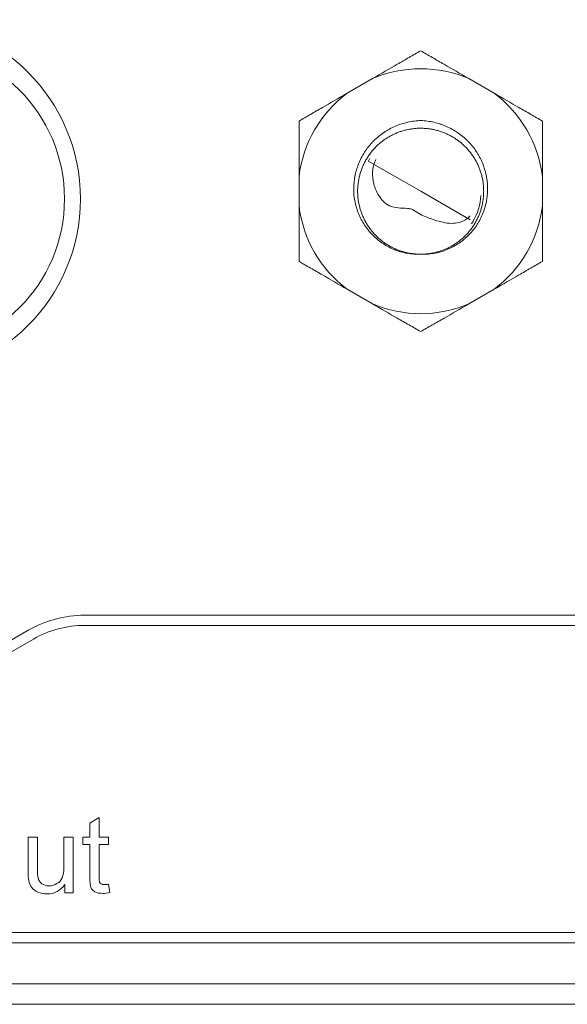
# Model space of a CAD drawing. Header units: millimetres. Extents: x 10908 to 11424, y -3584 to -2973.
# Tile 26 of 50: x 11131 to 11142, y -3471 to -3452. Entities that reach past the tile are written whole.
import ezdxf

# ---------------------------------------------------------------- set-up
doc = ezdxf.new("R2010")
doc.units = ezdxf.units.MM
doc.layers.add('1', color=7, linetype='Continuous', true_color=0xffffff)

msp = doc.modelspace()

# ---------------------------------------------------------------- linework, layer by layer
at = {"layer": '1', "color": 7, "linetype": 'Continuous', "lineweight": 18}
for p, q in [((11137.461, -3453.171), (11137.96, -3452.883)), ((11139.836, -3452.883), (11140.335, -3453.171)), ((11137.876, -3454.494), (11138.898, -3455.084)), ((11136.523, -3455.372), (11136.523, -3454.796)), ((11141.273, -3454.796), (11141.273, -3455.372)), ((11138.898, -3455.084), (11139.865, -3455.642)), ((11137.96, -3457.285), (11137.461, -3456.997)), ((11140.335, -3456.997), (11139.836, -3457.285)), ((11229.474, -3463.364), (11132.338, -3463.364)), ((11131.238, -3463.659), (11126.97, -3466.123)), ((11229.474, -3463.564), (11132.338, -3463.564)), ((11131.338, -3463.832), (11127.07, -3466.296)), ((11132.621, -3467.318), (11132.438, -3467.428)), ((11132.621, -3467.697), (11132.621, -3467.318)), ((11132.438, -3467.428), (11132.438, -3467.697)), ((11131.418, -3467.697), (11131.234, -3467.697)), ((11132.115, -3467.697), (11131.931, -3467.697)), ((11132.115, -3468.784), (11132.115, -3467.697)), ((11132.302, -3467.697), (11132.302, -3467.841)), ((11132.438, -3467.697), (11132.302, -3467.697)), ((11132.806, -3467.697), (11132.621, -3467.697)), ((11132.806, -3467.841), (11132.806, -3467.697)), ((11132.302, -3467.841), (11132.438, -3467.841)), ((11132.621, -3467.841), (11132.806, -3467.841)), ((11131.951, -3468.624), (11131.951, -3468.784)), ((11132.832, -3468.782), (11132.806, -3468.619)), ((11131.951, -3468.784), (11132.115, -3468.784)), ((11075.606, -3469.564), (11283.206, -3469.564)), ((11075.606, -3469.764), (11283.206, -3469.764)), ((11271.956, -3470.564), (11082.556, -3470.564)), ((11215.162, -3470.964), (11130.75, -3470.964))]:
    msp.add_line(p, q, dxfattribs=at)
for centre, radius in [((11128.756, -3455.234), 3.5), ((11128.936, -3455.234), 3.009)]:
    msp.add_circle(centre, radius, dxfattribs=at)
for centre, radius, start, end in [((11138.898, -3455.084), 2.392, 66.9172, 113.0828), ((11138.898, -3455.084), 2.392, 126.9172, 173.0828), ((11138.898, -3455.084), 2.392, 6.9172, 53.0828), ((11138.898, -3455.084), 1.18, 147.2954, 149.9958), ((11138.898, -3455.084), 2.392, 186.9172, 233.0828), ((11138.898, -3455.084), 2.392, 306.9172, 353.0828), ((11138.898, -3455.084), 2.392, 246.9172, 293.0828), ((11132.338, -3465.564), 2.2, 90, 120), ((11132.338, -3465.564), 2, 90, 120)]:
    msp.add_arc(centre, radius, start, end, dxfattribs=at)
for points, knots in [([(11138.898, -3452.342), (11138.823, -3452.384), (11138.673, -3452.471), (11138.52, -3452.56), (11138.286, -3452.695), (11138.126, -3452.787), (11137.96, -3452.883)], [0, 0, 0, 0, 0.25, 0.5, 0.5, 1, 1, 1, 1]), ([(11139.836, -3452.883), (11139.67, -3452.787), (11139.51, -3452.695), (11139.276, -3452.56), (11139.199, -3452.516), (11139.047, -3452.428), (11138.972, -3452.384), (11138.898, -3452.342)], [0, 0, 0, 0, 0.5, 0.5, 0.75, 0.75, 1, 1, 1, 1]), ([(11137.461, -3453.171), (11137.295, -3453.267), (11137.135, -3453.359), (11136.901, -3453.494), (11136.824, -3453.539), (11136.672, -3453.626), (11136.597, -3453.67), (11136.523, -3453.713)], [0, 0, 0, 0, 0.5, 0.5, 0.75, 0.75, 1, 1, 1, 1]), ([(11141.273, -3453.713), (11141.198, -3453.67), (11141.048, -3453.583), (11140.895, -3453.494), (11140.661, -3453.36), (11140.501, -3453.267), (11140.335, -3453.171)], [0, 0, 0, 0, 0.25, 0.5, 0.5, 1, 1, 1, 1]), ([(11138.892, -3456.314), (11138.849, -3456.315), (11138.806, -3456.315), (11138.721, -3456.309), (11138.637, -3456.299), (11138.553, -3456.28), (11138.491, -3456.262), (11138.47, -3456.256), (11138.43, -3456.242), (11138.41, -3456.235), (11138.31, -3456.195), (11138.235, -3456.155), (11138.128, -3456.084), (11138.093, -3456.058), (11138.027, -3456.004), (11137.995, -3455.975), (11137.935, -3455.915), (11137.907, -3455.883), (11137.867, -3455.833), (11137.853, -3455.816), (11137.828, -3455.782), (11137.816, -3455.764), (11137.78, -3455.71), (11137.758, -3455.673), (11137.719, -3455.598), (11137.683, -3455.521), (11137.655, -3455.44), (11137.637, -3455.378), (11137.631, -3455.357), (11137.621, -3455.316), (11137.617, -3455.295), (11137.597, -3455.19), (11137.59, -3455.105), (11137.592, -3454.977), (11137.595, -3454.933), (11137.605, -3454.848), (11137.618, -3454.764), (11137.64, -3454.682), (11137.66, -3454.621), (11137.666, -3454.601), (11137.681, -3454.561), (11137.689, -3454.541), (11137.731, -3454.442), (11137.772, -3454.367), (11137.843, -3454.261), (11137.869, -3454.227), (11137.91, -3454.177), (11137.924, -3454.161), (11137.953, -3454.129), (11137.968, -3454.114), (11138.043, -3454.038), (11138.109, -3453.984), (11138.197, -3453.925), (11138.215, -3453.913), (11138.252, -3453.891), (11138.271, -3453.88), (11138.327, -3453.849), (11138.443, -3453.794), (11138.564, -3453.755), (11138.69, -3453.727), (11138.732, -3453.72), (11138.818, -3453.709), (11138.86, -3453.705), (11138.904, -3453.704)], [0, 0, 0, 0, 0.03125, 0.03125, 0.0625, 0.09375, 0.09375, 0.109375, 0.109375, 0.125, 0.125, 0.1875, 0.1875, 0.21875, 0.21875, 0.25, 0.25, 0.28125, 0.28125, 0.296875, 0.296875, 0.3125, 0.3125, 0.34375, 0.34375, 0.375, 0.40625, 0.40625, 0.421875, 0.421875, 0.4375, 0.4375, 0.5, 0.5, 0.53125, 0.53125, 0.5625, 0.59375, 0.59375, 0.609375, 0.609375, 0.625, 0.625, 0.6875, 0.6875, 0.71875, 0.71875, 0.734375, 0.734375, 0.75, 0.75, 0.8125, 0.8125, 0.828125, 0.828125, 0.84375, 0.84375, 0.875, 0.9375, 0.9375, 0.96875, 0.96875, 1, 1, 1, 1]), ([(11138.904, -3453.704), (11138.947, -3453.706), (11138.989, -3453.71), (11139.074, -3453.721), (11139.158, -3453.736), (11139.24, -3453.759), (11139.301, -3453.779), (11139.321, -3453.787), (11139.361, -3453.802), (11139.381, -3453.81), (11139.48, -3453.853), (11139.554, -3453.895), (11139.659, -3453.967), (11139.693, -3453.993), (11139.743, -3454.034), (11139.759, -3454.048), (11139.791, -3454.077), (11139.868, -3454.152), (11139.935, -3454.234), (11139.994, -3454.323), (11140.005, -3454.341), (11140.027, -3454.378), (11140.038, -3454.397), (11140.068, -3454.454), (11140.086, -3454.493), (11140.119, -3454.572), (11140.147, -3454.652), (11140.168, -3454.734), (11140.181, -3454.798), (11140.185, -3454.819), (11140.191, -3454.861), (11140.2, -3454.925), (11140.205, -3455.031), (11140.202, -3455.116), (11140.196, -3455.18), (11140.193, -3455.201), (11140.187, -3455.244), (11140.184, -3455.265), (11140.163, -3455.371), (11140.139, -3455.452), (11140.09, -3455.57), (11140.072, -3455.609), (11140.041, -3455.665), (11140.03, -3455.684), (11140.008, -3455.721), (11139.997, -3455.739), (11139.937, -3455.828), (11139.883, -3455.893), (11139.806, -3455.968), (11139.791, -3455.983), (11139.759, -3456.011), (11139.742, -3456.025), (11139.692, -3456.066), (11139.658, -3456.091), (11139.551, -3456.16), (11139.475, -3456.199), (11139.355, -3456.246), (11139.314, -3456.26), (11139.232, -3456.282), (11139.19, -3456.292), (11139.106, -3456.305), (11139.064, -3456.31), (11139, -3456.314), (11138.978, -3456.315), (11138.935, -3456.315), (11138.914, -3456.315), (11138.892, -3456.314)], [0, 0, 0, 0, 0.03125, 0.03125, 0.0625, 0.09375, 0.09375, 0.109375, 0.109375, 0.125, 0.125, 0.1875, 0.1875, 0.21875, 0.21875, 0.234375, 0.234375, 0.25, 0.3125, 0.3125, 0.328125, 0.328125, 0.34375, 0.34375, 0.375, 0.375, 0.40625, 0.4375, 0.4375, 0.453125, 0.453125, 0.46875, 0.5, 0.53125, 0.53125, 0.546875, 0.546875, 0.5625, 0.5625, 0.625, 0.625, 0.65625, 0.65625, 0.671875, 0.671875, 0.6875, 0.6875, 0.75, 0.75, 0.765625, 0.765625, 0.78125, 0.78125, 0.8125, 0.8125, 0.875, 0.875, 0.90625, 0.90625, 0.9375, 0.9375, 0.96875, 0.96875, 0.984375, 0.984375, 1, 1, 1, 1]), ([(11136.523, -3453.713), (11136.523, -3453.799), (11136.523, -3453.972), (11136.523, -3454.149), (11136.523, -3454.419), (11136.523, -3454.604), (11136.523, -3454.796)], [0, 0, 0, 0, 0.25, 0.5, 0.5, 1, 1, 1, 1]), ([(11138.892, -3456.314), (11138.867, -3456.314), (11138.815, -3456.312), (11138.738, -3456.304), (11138.662, -3456.292), (11138.587, -3456.275), (11138.514, -3456.253), (11138.443, -3456.228), (11138.374, -3456.198), (11138.307, -3456.164), (11138.244, -3456.127), (11138.184, -3456.087), (11138.126, -3456.043), (11138.07, -3455.995), (11138.016, -3455.943), (11137.965, -3455.887), (11137.917, -3455.827), (11137.872, -3455.764), (11137.831, -3455.699), (11137.795, -3455.631), (11137.763, -3455.561), (11137.735, -3455.488), (11137.712, -3455.415), (11137.694, -3455.341), (11137.68, -3455.266), (11137.671, -3455.192), (11137.667, -3455.117), (11137.667, -3455.044), (11137.672, -3454.972), (11137.681, -3454.899), (11137.694, -3454.827), (11137.712, -3454.754), (11137.734, -3454.682), (11137.762, -3454.61), (11137.793, -3454.54), (11137.83, -3454.472), (11137.87, -3454.406), (11137.915, -3454.343), (11137.963, -3454.283), (11138.015, -3454.226), (11138.07, -3454.173), (11138.128, -3454.124), (11138.188, -3454.078), (11138.25, -3454.037), (11138.313, -3454.001), (11138.378, -3453.968), (11138.445, -3453.939), (11138.514, -3453.914), (11138.586, -3453.893), (11138.66, -3453.876), (11138.735, -3453.864), (11138.812, -3453.856), (11138.889, -3453.853), (11138.966, -3453.855), (11139.043, -3453.862), (11139.119, -3453.873), (11139.195, -3453.89), (11139.268, -3453.91), (11139.34, -3453.935), (11139.409, -3453.965), (11139.476, -3453.998), (11139.54, -3454.034), (11139.601, -3454.074), (11139.659, -3454.117), (11139.716, -3454.164), (11139.77, -3454.216), (11139.822, -3454.271), (11139.87, -3454.33), (11139.915, -3454.392), (11139.957, -3454.457), (11139.994, -3454.525), (11140.027, -3454.595), (11140.055, -3454.667), (11140.079, -3454.74), (11140.098, -3454.814), (11140.113, -3454.889), (11140.122, -3454.963), (11140.127, -3455.037), (11140.128, -3455.111), (11140.124, -3455.183), (11140.116, -3455.256), (11140.104, -3455.328), (11140.087, -3455.401), (11140.065, -3455.474), (11140.039, -3455.545), (11140.008, -3455.615), (11139.972, -3455.684), (11139.933, -3455.75), (11139.889, -3455.814), (11139.841, -3455.874), (11139.79, -3455.932), (11139.735, -3455.986), (11139.678, -3456.036), (11139.618, -3456.082), (11139.556, -3456.124), (11139.493, -3456.161), (11139.429, -3456.194), (11139.362, -3456.224), (11139.293, -3456.249), (11139.222, -3456.271), (11139.148, -3456.289), (11139.073, -3456.302), (11138.997, -3456.311), (11138.924, -3456.314), (11138.876, -3456.314), (11138.854, -3456.313)], [0, 0, 0, 0, 0.009722, 0.019444, 0.029166, 0.038888, 0.04861, 0.058332, 0.068054, 0.077776, 0.087498, 0.09722, 0.106942, 0.116664, 0.126386, 0.136108, 0.14583, 0.155552, 0.165274, 0.174997, 0.184719, 0.194441, 0.204163, 0.213885, 0.223607, 0.233329, 0.243051, 0.252773, 0.262495, 0.272217, 0.281939, 0.291661, 0.301383, 0.311105, 0.320827, 0.330549, 0.340271, 0.349993, 0.359715, 0.369437, 0.379159, 0.388881, 0.398603, 0.408325, 0.418047, 0.427769, 0.437491, 0.447213, 0.456935, 0.466657, 0.476379, 0.486101, 0.495823, 0.505546, 0.515268, 0.52499, 0.534712, 0.544434, 0.554156, 0.563878, 0.5736, 0.583322, 0.593044, 0.602766, 0.612488, 0.62221, 0.631932, 0.641654, 0.651376, 0.661098, 0.67082, 0.680542, 0.690264, 0.699986, 0.709708, 0.71943, 0.729152, 0.738874, 0.748596, 0.758318, 0.76804, 0.777762, 0.787484, 0.797206, 0.806928, 0.81665, 0.826372, 0.836095, 0.845817, 0.855539, 0.865261, 0.874983, 0.884705, 0.894427, 0.904149, 0.913871, 0.923593, 0.933315, 0.943037, 0.952759, 0.962481, 0.972203, 0.981925, 0.991647, 1, 1, 1, 1]), ([(11141.273, -3454.796), (11141.273, -3454.605), (11141.273, -3454.42), (11141.273, -3454.15), (11141.273, -3454.061), (11141.273, -3453.885), (11141.273, -3453.798), (11141.273, -3453.713)], [0, 0, 0, 0, 0.5, 0.5, 0.75, 0.75, 1, 1, 1, 1]), ([(11139.856, -3455.574), (11139.841, -3455.59), (11139.782, -3455.644), (11139.658, -3455.698), (11139.439, -3455.725), (11139.193, -3455.655), (11138.954, -3455.574), (11138.811, -3455.489), (11138.724, -3455.428), (11138.551, -3455.41), (11138.343, -3455.419), (11138.164, -3455.285), (11138.054, -3455.141), (11137.974, -3454.946), (11137.945, -3454.699), (11137.987, -3454.544), (11138.023, -3454.465)], [0, 0, 0, 0, 0.024269, 0.089955, 0.145821, 0.268592, 0.369427, 0.42708, 0.454611, 0.485977, 0.618517, 0.675613, 0.728371, 0.819601, 0.907711, 1, 1, 1, 1]), ([(11136.523, -3455.372), (11136.523, -3455.563), (11136.523, -3455.748), (11136.523, -3456.018), (11136.523, -3456.107), (11136.523, -3456.282), (11136.523, -3456.369), (11136.523, -3456.455)], [0, 0, 0, 0, 0.5, 0.5, 0.75, 0.75, 1, 1, 1, 1]), ([(11141.273, -3456.455), (11141.273, -3456.369), (11141.273, -3456.196), (11141.273, -3456.019), (11141.273, -3455.749), (11141.273, -3455.564), (11141.273, -3455.372)], [0, 0, 0, 0, 0.25, 0.5, 0.5, 1, 1, 1, 1]), ([(11139.89, -3455.721), (11139.892, -3455.72), (11139.893, -3455.718), (11139.895, -3455.714), (11139.899, -3455.708), (11139.903, -3455.702), (11139.91, -3455.69), (11139.915, -3455.682), (11139.92, -3455.674)], [0, 0, 0, 0, 0.125, 0.125, 0.25, 0.5, 0.5, 1, 1, 1, 1]), ([(11136.523, -3456.455), (11136.597, -3456.498), (11136.747, -3456.585), (11136.901, -3456.673), (11137.134, -3456.808), (11137.294, -3456.901), (11137.461, -3456.997)], [0, 0, 0, 0, 0.25, 0.5, 0.5, 1, 1, 1, 1]), ([(11140.335, -3456.997), (11140.5, -3456.901), (11140.66, -3456.809), (11140.894, -3456.674), (11140.971, -3456.629), (11141.123, -3456.541), (11141.198, -3456.498), (11141.273, -3456.455)], [0, 0, 0, 0, 0.5, 0.5, 0.75, 0.75, 1, 1, 1, 1]), ([(11137.96, -3457.285), (11138.125, -3457.38), (11138.285, -3457.473), (11138.519, -3457.608), (11138.596, -3457.652), (11138.748, -3457.74), (11138.823, -3457.784), (11138.898, -3457.826)], [0, 0, 0, 0, 0.5, 0.5, 0.75, 0.75, 1, 1, 1, 1]), ([(11138.898, -3457.826), (11138.972, -3457.783), (11139.122, -3457.697), (11139.276, -3457.608), (11139.509, -3457.473), (11139.669, -3457.381), (11139.836, -3457.285)], [0, 0, 0, 0, 0.25, 0.5, 0.5, 1, 1, 1, 1]), ([(11131.234, -3467.697), (11131.234, -3467.922), (11131.234, -3468.146), (11131.234, -3468.449), (11131.238, -3468.506), (11131.246, -3468.543)], [0, 0, 0, 0, 0.741445, 0.741445, 1, 1, 1, 1]), ([(11131.43, -3468.494), (11131.422, -3468.461), (11131.418, -3468.396), (11131.418, -3468.099), (11131.418, -3467.898), (11131.418, -3467.697)], [0, 0, 0, 0, 0.32401, 0.32401, 1, 1, 1, 1]), ([(11131.931, -3467.697), (11131.931, -3467.891), (11131.931, -3468.085), (11131.931, -3468.372), (11131.921, -3468.443), (11131.901, -3468.492)], [0, 0, 0, 0, 0.676326, 0.676326, 1, 1, 1, 1]), ([(11132.438, -3467.841), (11132.438, -3468.049), (11132.438, -3468.257), (11132.438, -3468.576), (11132.445, -3468.649), (11132.46, -3468.683)], [0, 0, 0, 0, 0.65343, 0.65343, 1, 1, 1, 1]), ([(11132.631, -3468.577), (11132.624, -3468.562), (11132.621, -3468.528), (11132.621, -3468.264), (11132.621, -3468.052), (11132.621, -3467.841)], [0, 0, 0, 0, 0.198935, 0.198935, 1, 1, 1, 1]), ([(11131.302, -3468.679), (11131.329, -3468.716), (11131.37, -3468.747), (11131.482, -3468.796), (11131.541, -3468.808), (11131.751, -3468.808), (11131.866, -3468.747), (11131.951, -3468.624)], [0, 0, 0, 0, 0.234222, 0.234222, 0.468443, 0.468443, 1, 1, 1, 1]), ([(11131.798, -3468.607), (11131.749, -3468.636), (11131.698, -3468.65), (11131.587, -3468.65), (11131.541, -3468.636), (11131.504, -3468.609)], [0, 0, 0, 0, 0.5, 0.5, 1, 1, 1, 1]), ([(11132.46, -3468.683), (11132.475, -3468.718), (11132.501, -3468.746), (11132.574, -3468.788), (11132.626, -3468.798), (11132.734, -3468.798), (11132.781, -3468.793), (11132.832, -3468.782)], [0, 0, 0, 0, 0.383772, 0.383772, 0.767544, 0.767544, 1, 1, 1, 1]), ([(11132.806, -3468.619), (11132.773, -3468.624), (11132.746, -3468.626), (11132.698, -3468.626), (11132.677, -3468.622), (11132.662, -3468.613)], [0, 0, 0, 0, 0.432, 0.432, 1, 1, 1, 1])]:
    msp.add_open_spline(points, degree=3, knots=knots, dxfattribs=at)
for points, degree in [([(11139.919, -3455.674), (11140.009, -3455.519), (11140.062, -3455.344), (11140.075, -3455.166)], 3), ([(11139.862, -3455.568), (11139.856, -3455.574)], 1), ([(11131.504, -3468.609), (11131.466, -3468.581), (11131.441, -3468.543), (11131.43, -3468.494)], 3), ([(11131.901, -3468.492), (11131.881, -3468.541), (11131.847, -3468.579), (11131.798, -3468.607)], 3), ([(11131.246, -3468.543), (11131.256, -3468.596), (11131.275, -3468.642), (11131.302, -3468.679)], 3), ([(11132.662, -3468.613), (11132.647, -3468.604), (11132.637, -3468.592), (11132.631, -3468.577)], 3)]:
    msp.add_open_spline(points, degree=degree, dxfattribs=at)

doc.saveas('drawing.dxf')
